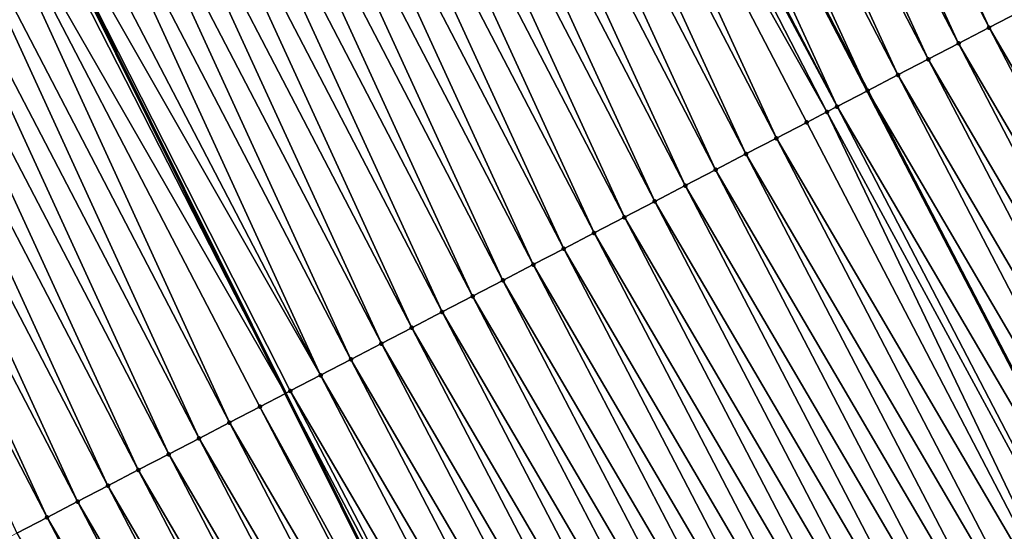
# Model space of a CAD drawing. Header units: feet. Extents: x 2007189 to 2022806, y 818621 to 837694.
# Tile 103 of 256: x 2012886 to 2012914, y 823926 to 823941. Entities that reach past the tile are written whole.
import ezdxf

# ---------------------------------------------------------------- set-up
doc = ezdxf.new("R2010")
doc.units = ezdxf.units.FT
doc.header["$MEASUREMENT"] = 0
doc.layers.add('I-77-MM17-21_SB-Surface-TIN', color=7, linetype='Continuous')
for name, color, linetype, lineweight in [('Road Shots', 141, 'Continuous', 100), ('Road X-Section', 40, 'Continuous', 13), ('STRIPING', 60, 'Continuous', 53)]:
    doc.layers.add(name, color=color, linetype=linetype, lineweight=lineweight)

msp = doc.modelspace()

# ---------------------------------------------------------------- linework, layer by layer
at = {"layer": 'I-77-MM17-21_SB-Surface-TIN', "color": 128, "linetype": 'Continuous', "lineweight": -3}
for points in [[(2012914.042339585, 823940.6576698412, 304.9287088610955), (2012905.699014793, 823958.859108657, 305.2404073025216), (2012904.811799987, 823958.3977520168, 305.22311470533)], [(2012914.042339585, 823940.6576698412, 304.9287088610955), (2012914.929555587, 823941.1190241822, 304.9461819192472), (2012905.699014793, 823958.859108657, 305.2404073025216)], [(2012913.155130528, 823940.1963021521, 304.912283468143), (2012904.811799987, 823958.3977520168, 305.22311470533), (2012903.924575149, 823957.9364146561, 305.2043089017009)], [(2012913.155130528, 823940.1963021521, 304.912283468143), (2012914.042339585, 823940.6576698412, 304.9287088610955), (2012904.811799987, 823958.3977520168, 305.22311470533)], [(2012912.267940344, 823939.7348981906, 304.8987049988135), (2012903.924575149, 823957.9364146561, 305.2043089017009), (2012903.037366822, 823957.4750455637, 305.1879936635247)], [(2012912.267940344, 823939.7348981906, 304.8987049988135), (2012913.155130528, 823940.1963021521, 304.912283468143), (2012903.924575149, 823957.9364146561, 305.2043089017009)], [(2012911.380759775, 823939.2734757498, 304.8865769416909), (2012903.037366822, 823957.4750455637, 305.1879936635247), (2012902.150170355, 823957.0136536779, 305.173467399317)], [(2012911.380759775, 823939.2734757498, 304.8865769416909), (2012912.267940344, 823939.7348981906, 304.8987049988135), (2012903.037366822, 823957.4750455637, 305.1879936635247)], [(2012902.150170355, 823957.0136536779, 305.173467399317), (2012901.262971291, 823956.552264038, 305.1587189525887), (2012910.493560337, 823938.8120868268, 304.8717722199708)], [(2012911.380759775, 823939.2734757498, 304.8865769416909), (2012902.150170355, 823957.0136536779, 305.173467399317), (2012910.493560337, 823938.8120868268, 304.8717722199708)], [(2012909.606346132, 823938.3507317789, 304.8544005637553), (2012901.262971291, 823956.552264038, 305.1587189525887), (2012900.37579049, 823956.0908447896, 305.1463862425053)], [(2012909.606346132, 823938.3507317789, 304.8544005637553), (2012910.493560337, 823938.8120868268, 304.8717722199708), (2012901.262971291, 823956.552264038, 305.1587189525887)], [(2012909.310129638, 823938.1967146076, 304.8475736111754), (2012900.168473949, 823955.9830445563, 305.1420043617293), (2012899.488542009, 823955.6295528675, 305.1240140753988)], [(2012909.606346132, 823938.3507317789, 304.8544005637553), (2012900.37579049, 823956.0908447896, 305.1463862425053), (2012900.168473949, 823955.9830445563, 305.1420043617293)], [(2012909.310129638, 823938.1967146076, 304.8475736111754), (2012909.606346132, 823938.3507317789, 304.8544005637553), (2012900.168473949, 823955.9830445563, 305.1420043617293)], [(2012907.831864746, 823937.4281180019, 304.8120055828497), (2012899.488542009, 823955.6295528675, 305.1240140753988), (2012898.601300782, 823955.168247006, 305.1027359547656)], [(2012907.831864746, 823937.4281180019, 304.8120055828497), (2012908.719104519, 823937.8894266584, 304.8330643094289), (2012899.488542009, 823955.6295528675, 305.1240140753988)], [(2012908.719104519, 823937.8894266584, 304.8330643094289), (2012909.310129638, 823938.1967146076, 304.8475736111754), (2012899.488542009, 823955.6295528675, 305.1240140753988)], [(2012906.944647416, 823936.9667662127, 304.7943322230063), (2012898.601300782, 823955.168247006, 305.1027359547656), (2012897.71409192, 823954.7068789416, 305.086340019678)], [(2012906.944647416, 823936.9667662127, 304.7943322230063), (2012907.831864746, 823937.4281180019, 304.8120055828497), (2012898.601300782, 823955.168247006, 305.1027359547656)], [(2012906.057459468, 823936.5053579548, 304.7810909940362), (2012897.71409192, 823954.7068789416, 305.086340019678), (2012896.826913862, 823954.2454516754, 305.0745907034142)], [(2012906.057459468, 823936.5053579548, 304.7810909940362), (2012906.944647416, 823936.9667662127, 304.7943322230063), (2012897.71409192, 823954.7068789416, 305.086340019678)], [(2012905.170282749, 823936.0439281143, 304.7695437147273), (2012896.826913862, 823954.2454516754, 305.0745907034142), (2012895.939733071, 823953.7840296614, 305.0624291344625)], [(2012905.170282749, 823936.0439281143, 304.7695437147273), (2012906.057459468, 823936.5053579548, 304.7810909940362), (2012896.826913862, 823954.2454516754, 305.0745907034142)], [(2012904.283069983, 823935.5825675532, 304.7525588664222), (2012895.939733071, 823953.7840296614, 305.0624291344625), (2012895.052533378, 823953.3226439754, 305.0474162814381)], [(2012904.283069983, 823935.5825675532, 304.7525588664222), (2012905.170282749, 823936.0439281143, 304.7695437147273), (2012895.939733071, 823953.7840296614, 305.0624291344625)], [(2012903.395863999, 823935.1211939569, 304.7365970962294), (2012895.052533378, 823953.3226439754, 305.0474162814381), (2012894.165328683, 823952.8612679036, 305.0316488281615)], [(2012903.395863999, 823935.1211939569, 304.7365970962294), (2012904.283069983, 823935.5825675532, 304.7525588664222), (2012895.052533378, 823953.3226439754, 305.0474162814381)], [(2012902.508677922, 823934.6597821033, 304.7236380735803), (2012894.165328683, 823952.8612679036, 305.0316488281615), (2012893.278138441, 823952.3998640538, 305.0180615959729)], [(2012902.508677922, 823934.6597821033, 304.7236380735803), (2012903.395863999, 823935.1211939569, 304.7365970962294), (2012894.165328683, 823952.8612679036, 305.0316488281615)], [(2012901.621499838, 823934.1983548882, 304.7118847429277), (2012893.278138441, 823952.3998640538, 305.0180615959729), (2012892.390960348, 823951.9384368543, 305.00630703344)], [(2012901.621499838, 823934.1983548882, 304.7118847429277), (2012902.508677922, 823934.6597821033, 304.7236380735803), (2012893.278138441, 823952.3998640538, 305.0180615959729)], [(2012900.734293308, 823933.7369823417, 304.6958405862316), (2012892.390960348, 823951.9384368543, 305.00630703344), (2012891.503770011, 823951.4770331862, 304.9927055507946)], [(2012900.734293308, 823933.7369823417, 304.6958405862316), (2012901.621499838, 823934.1983548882, 304.7118847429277), (2012892.390960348, 823951.9384368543, 305.00630703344)], [(2012899.847070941, 823933.275640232, 304.6774075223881), (2012891.503770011, 823951.4770331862, 304.9927055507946), (2012890.616595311, 823951.0155994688, 304.9814625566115)], [(2012899.847070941, 823933.275640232, 304.6774075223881), (2012900.734293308, 823933.7369823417, 304.6958405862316), (2012891.503770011, 823951.4770331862, 304.9927055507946)], [(2012898.959872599, 823932.8142519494, 304.6625984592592), (2012890.616595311, 823951.0155994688, 304.9814625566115), (2012889.729461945, 823950.5540863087, 304.9764548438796)], [(2012898.959872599, 823932.8142519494, 304.6625984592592), (2012899.847070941, 823933.275640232, 304.6774075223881), (2012890.616595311, 823951.0155994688, 304.9814625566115)], [(2012898.072688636, 823932.352836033, 304.6499583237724), (2012889.729461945, 823950.5540863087, 304.9764548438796), (2012888.84227827, 823950.0926698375, 304.9638582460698)], [(2012898.072688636, 823932.352836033, 304.6499583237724), (2012898.959872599, 823932.8142519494, 304.6625984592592), (2012889.729461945, 823950.5540863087, 304.9764548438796)], [(2012897.18548481, 823931.8914582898, 304.6343220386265), (2012888.84227827, 823950.0926698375, 304.9638582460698), (2012887.955065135, 823949.6313099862, 304.9468176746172)], [(2012897.18548481, 823931.8914582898, 304.6343220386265), (2012898.072688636, 823932.352836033, 304.6499583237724), (2012888.84227827, 823950.0926698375, 304.9638582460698)], [(2012896.298248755, 823931.4301424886, 304.6138240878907), (2012887.955065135, 823949.6313099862, 304.9468176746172), (2012887.067844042, 823949.1699654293, 304.9285766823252)], [(2012896.298248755, 823931.4301424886, 304.6138240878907), (2012897.18548481, 823931.8914582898, 304.6343220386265), (2012887.955065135, 823949.6313099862, 304.9468176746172)], [(2012895.411000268, 823930.9688505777, 304.591451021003), (2012887.067844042, 823949.1699654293, 304.9285766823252), (2012886.180618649, 823948.7086291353, 304.9096871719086)], [(2012895.411000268, 823930.9688505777, 304.591451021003), (2012896.298248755, 823931.4301424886, 304.6138240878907), (2012887.067844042, 823949.1699654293, 304.9285766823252)], [(2012894.523759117, 823930.50754457, 304.5701843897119), (2012886.180618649, 823948.7086291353, 304.9096871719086), (2012885.293396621, 823948.2472863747, 304.8913051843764)], [(2012894.523759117, 823930.50754457, 304.5701843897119), (2012895.411000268, 823930.9688505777, 304.591451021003), (2012886.180618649, 823948.7086291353, 304.9096871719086)], [(2012894.523759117, 823930.50754457, 304.5701843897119), (2012885.293396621, 823948.2472863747, 304.8913051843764), (2012884.583819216, 823947.8783096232, 304.8770146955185)], [(2012883.518958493, 823947.3245894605, 304.8554354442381), (2012893.494585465, 823929.9724164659, 304.5471646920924), (2012884.406177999, 823947.7859370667, 304.873437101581)], [(2012884.406177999, 823947.7859370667, 304.873437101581), (2012893.494585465, 823929.9724164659, 304.5471646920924), (2012884.583819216, 823947.8783096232, 304.8770146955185)], [(2012893.636527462, 823930.0462203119, 304.5503501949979), (2012884.583819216, 823947.8783096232, 304.8770146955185), (2012893.494585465, 823929.9724164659, 304.5471646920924)], [(2012893.636527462, 823930.0462203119, 304.5503501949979), (2012894.523759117, 823930.50754457, 304.5701843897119), (2012884.583819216, 823947.8783096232, 304.8770146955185)], [(2012891.862055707, 823929.1235880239, 304.5094080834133), (2012883.518958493, 823947.3245894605, 304.8554354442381), (2012882.631732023, 823946.8632552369, 304.836383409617)], [(2012892.749295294, 823929.584897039, 304.5304386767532), (2012893.494585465, 823929.9724164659, 304.5471646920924), (2012883.518958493, 823947.3245894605, 304.8554354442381)], [(2012891.862055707, 823929.1235880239, 304.5094080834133), (2012892.749295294, 823929.584897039, 304.5304386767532), (2012883.518958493, 823947.3245894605, 304.8554354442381)], [(2012890.974813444, 823928.6622841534, 304.4879737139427), (2012882.631732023, 823946.8632552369, 304.836383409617), (2012881.744502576, 823946.4019267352, 304.8168822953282)], [(2012890.974813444, 823928.6622841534, 304.4879737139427), (2012891.862055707, 823929.1235880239, 304.5094080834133), (2012882.631732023, 823946.8632552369, 304.836383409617)], [(2012890.087580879, 823928.2009616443, 304.4680022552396), (2012881.744502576, 823946.4019267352, 304.8168822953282), (2012880.857284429, 823945.9405765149, 304.7990857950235)], [(2012890.087580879, 823928.2009616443, 304.4680022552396), (2012890.974813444, 823928.6622841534, 304.4879737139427), (2012881.744502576, 823946.4019267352, 304.8168822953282)], [(2012889.200359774, 823927.7396171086, 304.4497595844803), (2012880.857284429, 823945.9405765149, 304.7990857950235), (2012879.970075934, 823945.4792077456, 304.7827451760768)], [(2012889.200359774, 823927.7396171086, 304.4497595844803), (2012890.087580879, 823928.2009616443, 304.4680022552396), (2012880.857284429, 823945.9405765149, 304.7990857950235)], [(2012888.313142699, 823927.2782648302, 304.4321246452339), (2012879.970075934, 823945.4792077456, 304.7827451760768), (2012879.082869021, 823945.0178359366, 304.7666431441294)], [(2012888.313142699, 823927.2782648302, 304.4321246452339), (2012889.200359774, 823927.7396171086, 304.4497595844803), (2012879.970075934, 823945.4792077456, 304.7827451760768)], [(2012887.42592141, 823926.8169206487, 304.4138541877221), (2012879.082869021, 823945.0178359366, 304.7666431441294), (2012878.195659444, 823944.5564692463, 304.7501393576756)], [(2012887.42592141, 823926.8169206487, 304.4138541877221), (2012888.313142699, 823927.2782648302, 304.4321246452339), (2012879.082869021, 823945.0178359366, 304.7666431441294)], [(2012886.538696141, 823926.3555841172, 304.3949833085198), (2012878.195659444, 823944.5564692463, 304.7501393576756), (2012877.308448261, 823944.0951056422, 304.7333933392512)], [(2012886.538696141, 823926.3555841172, 304.3949833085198), (2012887.42592141, 823926.8169206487, 304.4138541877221), (2012878.195659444, 823944.5564692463, 304.7501393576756)], [(2012885.651476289, 823925.8942371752, 304.37692951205), (2012886.538696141, 823926.3555841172, 304.3949833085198), (2012877.308448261, 823944.0951056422, 304.7333933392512)], [(2012924.156401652, 823923.391094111, 304.6671437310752), (2012914.929555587, 823941.1190241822, 304.9461819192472), (2012914.042339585, 823940.6576698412, 304.9287088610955)], [(2012923.270027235, 823922.9281249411, 304.6500559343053), (2012914.042339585, 823940.6576698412, 304.9287088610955), (2012913.155130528, 823940.1963021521, 304.912283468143)], [(2012923.270027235, 823922.9281249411, 304.6500559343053), (2012924.156401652, 823923.391094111, 304.6671437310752), (2012914.042339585, 823940.6576698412, 304.9287088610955)], [(2012922.383649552, 823922.4651620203, 304.632472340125), (2012913.155130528, 823940.1963021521, 304.912283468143), (2012912.267940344, 823939.7348981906, 304.8987049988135)], [(2012922.383649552, 823922.4651620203, 304.632472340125), (2012923.270027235, 823922.9281249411, 304.6500559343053), (2012913.155130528, 823940.1963021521, 304.912283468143)], [(2012921.497266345, 823922.0022096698, 304.6140500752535), (2012912.267940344, 823939.7348981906, 304.8987049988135), (2012911.380759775, 823939.2734757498, 304.8865769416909)], [(2012921.497266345, 823922.0022096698, 304.6140500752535), (2012922.383649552, 823922.4651620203, 304.632472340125), (2012912.267940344, 823939.7348981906, 304.8987049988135)], [(2012920.610905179, 823921.5392151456, 304.5989738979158), (2012911.380759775, 823939.2734757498, 304.8865769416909), (2012910.493560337, 823938.8120868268, 304.8717722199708)], [(2012920.610905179, 823921.5392151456, 304.5989738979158), (2012921.497266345, 823922.0022096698, 304.6140500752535), (2012911.380759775, 823939.2734757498, 304.8865769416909)], [(2012909.606346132, 823938.3507317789, 304.8544005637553), (2012919.724542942, 823921.0762200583, 304.5838979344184), (2012910.493560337, 823938.8120868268, 304.8717722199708)], [(2012920.610905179, 823921.5392151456, 304.5989738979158), (2012910.493560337, 823938.8120868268, 304.8717722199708), (2012919.724542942, 823921.0762200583, 304.5838979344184)], [(2012917.951734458, 823920.1503984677, 304.5405038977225), (2012909.310129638, 823938.1967146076, 304.8475736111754), (2012908.719104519, 823937.8894266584, 304.8330643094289)], [(2012918.837733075, 823920.613044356, 304.5654986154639), (2012909.606346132, 823938.3507317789, 304.8544005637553), (2012909.310129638, 823938.1967146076, 304.8475736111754)], [(2012917.951734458, 823920.1503984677, 304.5405038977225), (2012918.837733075, 823920.613044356, 304.5654986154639), (2012909.310129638, 823938.1967146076, 304.8475736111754)], [(2012918.838161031, 823920.6132678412, 304.5655095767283), (2012919.724542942, 823921.0762200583, 304.5838979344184), (2012909.606346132, 823938.3507317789, 304.8544005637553)], [(2012918.837733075, 823920.613044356, 304.5654986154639), (2012918.838161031, 823920.6132678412, 304.5655095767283), (2012909.606346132, 823938.3507317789, 304.8544005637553)], [(2012917.951734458, 823920.1503984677, 304.5405038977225), (2012908.719104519, 823937.8894266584, 304.8330643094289), (2012907.831864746, 823937.4281180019, 304.8120055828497)], [(2012917.065314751, 823919.6875159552, 304.5165406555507), (2012907.831864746, 823937.4281180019, 304.8120055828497), (2012906.944647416, 823936.9667662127, 304.7943322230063)], [(2012917.065314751, 823919.6875159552, 304.5165406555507), (2012917.951734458, 823920.1503984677, 304.5405038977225), (2012907.831864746, 823937.4281180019, 304.8120055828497)], [(2012916.178931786, 823919.2245631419, 304.4981551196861), (2012906.944647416, 823936.9667662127, 304.7943322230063), (2012906.057459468, 823936.5053579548, 304.7810909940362)], [(2012916.178931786, 823919.2245631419, 304.4981551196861), (2012917.065314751, 823919.6875159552, 304.5165406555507), (2012906.944647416, 823936.9667662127, 304.7943322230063)], [(2012915.292576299, 823918.7615577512, 304.4839410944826), (2012906.057459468, 823936.5053579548, 304.7810909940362), (2012905.170282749, 823936.0439281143, 304.7695437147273)], [(2012915.292576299, 823918.7615577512, 304.4839410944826), (2012916.178931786, 823919.2245631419, 304.4981551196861), (2012906.057459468, 823936.5053579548, 304.7810909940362)], [(2012914.406224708, 823918.2985449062, 304.4703185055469), (2012905.170282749, 823936.0439281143, 304.7695437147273), (2012904.283069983, 823935.5825675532, 304.7525588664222)], [(2012914.406224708, 823918.2985449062, 304.4703185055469), (2012915.292576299, 823918.7615577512, 304.4839410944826), (2012905.170282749, 823936.0439281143, 304.7695437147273)], [(2012913.519853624, 823917.8355693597, 304.4537366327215), (2012904.283069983, 823935.5825675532, 304.7525588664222), (2012903.395863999, 823935.1211939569, 304.7365970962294)], [(2012913.519853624, 823917.8355693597, 304.4537366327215), (2012914.406224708, 823918.2985449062, 304.4703185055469), (2012904.283069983, 823935.5825675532, 304.7525588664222)], [(2012912.633482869, 823917.3725931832, 304.437204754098), (2012903.395863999, 823935.1211939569, 304.7365970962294), (2012902.508677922, 823934.6597821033, 304.7236380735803)], [(2012912.633482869, 823917.3725931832, 304.437204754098), (2012913.519853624, 823917.8355693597, 304.4537366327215), (2012903.395863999, 823935.1211939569, 304.7365970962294)], [(2012911.747122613, 823916.9095969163, 304.4222668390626), (2012902.508677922, 823934.6597821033, 304.7236380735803), (2012901.621499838, 823934.1983548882, 304.7118847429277)], [(2012911.747122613, 823916.9095969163, 304.4222668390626), (2012912.633482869, 823917.3725931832, 304.437204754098), (2012902.508677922, 823934.6597821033, 304.7236380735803)], [(2012910.860770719, 823916.4465846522, 304.4085981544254), (2012901.621499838, 823934.1983548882, 304.7118847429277), (2012900.734293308, 823933.7369823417, 304.6958405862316)], [(2012910.860770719, 823916.4465846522, 304.4085981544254), (2012911.747122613, 823916.9095969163, 304.4222668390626), (2012901.621499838, 823934.1983548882, 304.7118847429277)], [(2012909.974400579, 823915.9836072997, 304.3921595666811), (2012900.734293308, 823933.7369823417, 304.6958405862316), (2012899.847070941, 823933.275640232, 304.6774075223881)], [(2012909.974400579, 823915.9836072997, 304.3921595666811), (2012910.860770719, 823916.4465846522, 304.4085981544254), (2012900.734293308, 823933.7369823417, 304.6958405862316)], [(2012909.088023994, 823915.5206422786, 304.3747426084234), (2012899.847070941, 823933.275640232, 304.6774075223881), (2012898.959872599, 823932.8142519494, 304.6625984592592)], [(2012909.088023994, 823915.5206422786, 304.3747426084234), (2012909.974400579, 823915.9836072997, 304.3921595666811), (2012899.847070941, 823933.275640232, 304.6774075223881)], [(2012908.201662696, 823915.057648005, 304.3596465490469), (2012898.959872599, 823932.8142519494, 304.6625984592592), (2012898.072688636, 823932.352836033, 304.6499583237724)], [(2012908.201662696, 823915.057648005, 304.3596465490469), (2012909.088023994, 823915.5206422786, 304.3747426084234), (2012898.959872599, 823932.8142519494, 304.6625984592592)], [(2012907.31529913, 823914.5946580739, 304.3442059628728), (2012898.072688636, 823932.352836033, 304.6499583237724), (2012897.18548481, 823931.8914582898, 304.6343220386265)], [(2012907.31529913, 823914.5946580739, 304.3442059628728), (2012908.201662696, 823915.057648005, 304.3596465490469), (2012898.072688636, 823932.352836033, 304.6499583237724)], [(2012906.428918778, 823914.1317002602, 304.3262171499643), (2012897.18548481, 823931.8914582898, 304.6343220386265), (2012896.298248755, 823931.4301424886, 304.6138240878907)], [(2012906.428918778, 823914.1317002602, 304.3262171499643), (2012907.31529913, 823914.5946580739, 304.3442059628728), (2012897.18548481, 823931.8914582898, 304.6343220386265)], [(2012905.542526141, 823913.668765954, 304.3063632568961), (2012896.298248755, 823931.4301424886, 304.6138240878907), (2012895.411000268, 823930.9688505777, 304.591451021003)], [(2012905.542526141, 823913.668765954, 304.3063632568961), (2012906.428918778, 823914.1317002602, 304.3262171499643), (2012896.298248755, 823931.4301424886, 304.6138240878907)], [(2012904.656128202, 823913.2058417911, 304.2857045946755), (2012895.411000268, 823930.9688505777, 304.591451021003), (2012894.523759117, 823930.50754457, 304.5701843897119)], [(2012904.656128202, 823913.2058417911, 304.2857045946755), (2012905.542526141, 823913.668765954, 304.3063632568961), (2012895.411000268, 823930.9688505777, 304.591451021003)], [(2012903.769730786, 823912.7429166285, 304.2651252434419), (2012894.523759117, 823930.50754457, 304.5701843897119), (2012893.636527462, 823930.0462203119, 304.5503501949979)], [(2012903.769730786, 823912.7429166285, 304.2651252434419), (2012904.656128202, 823913.2058417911, 304.2857045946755), (2012894.523759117, 823930.50754457, 304.5701843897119)], [(2012892.749295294, 823929.584897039, 304.5304386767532), (2012902.415490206, 823912.035655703, 304.233839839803), (2012893.494585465, 823929.9724164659, 304.5471646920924)], [(2012902.883334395, 823912.2799895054, 304.2447014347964), (2012893.636527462, 823930.0462203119, 304.5503501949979), (2012893.494585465, 823929.9724164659, 304.5471646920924)], [(2012902.883334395, 823912.2799895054, 304.2447014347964), (2012893.494585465, 823929.9724164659, 304.5471646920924), (2012902.415490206, 823912.035655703, 304.233839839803)], [(2012902.883334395, 823912.2799895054, 304.2447014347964), (2012903.769730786, 823912.7429166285, 304.2651252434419), (2012893.636527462, 823930.0462203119, 304.5503501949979)], [(2012901.996936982, 823911.8170643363, 304.2241225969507), (2012892.749295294, 823929.584897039, 304.5304386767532), (2012891.862055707, 823929.1235880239, 304.5094080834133)], [(2012901.996936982, 823911.8170643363, 304.2241225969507), (2012902.415490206, 823912.035655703, 304.233839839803), (2012892.749295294, 823929.584897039, 304.5304386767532)], [(2012901.11053675, 823911.35414456, 304.2031158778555), (2012891.862055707, 823929.1235880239, 304.5094080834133), (2012890.974813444, 823928.6622841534, 304.4879737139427)], [(2012901.11053675, 823911.35414456, 304.2031158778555), (2012901.996936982, 823911.8170643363, 304.2241225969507), (2012891.862055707, 823929.1235880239, 304.5094080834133)], [(2012900.224141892, 823910.8912145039, 304.1829247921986), (2012890.974813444, 823928.6622841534, 304.4879737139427), (2012890.087580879, 823928.2009616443, 304.4680022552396)], [(2012900.224141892, 823910.8912145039, 304.1829247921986), (2012901.11053675, 823911.35414456, 304.2031158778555), (2012890.974813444, 823928.6622841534, 304.4879737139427)], [(2012899.337756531, 823910.4282662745, 304.1641755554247), (2012890.087580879, 823928.2009616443, 304.4680022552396), (2012889.200359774, 823927.7396171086, 304.4497595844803)], [(2012899.337756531, 823910.4282662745, 304.1641755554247), (2012900.224141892, 823910.8912145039, 304.1829247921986), (2012890.087580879, 823928.2009616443, 304.4680022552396)], [(2012898.451382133, 823909.9652970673, 304.1470907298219), (2012889.200359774, 823927.7396171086, 304.4497595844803), (2012888.313142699, 823927.2782648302, 304.4321246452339)], [(2012898.451382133, 823909.9652970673, 304.1470907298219), (2012899.337756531, 823910.4282662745, 304.1641755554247), (2012889.200359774, 823927.7396171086, 304.4497595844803)], [(2012897.565015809, 823909.5023124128, 304.1312314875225), (2012888.313142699, 823927.2782648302, 304.4321246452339), (2012887.42592141, 823926.8169206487, 304.4138541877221)], [(2012897.565015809, 823909.5023124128, 304.1312314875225), (2012898.451382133, 823909.9652970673, 304.1470907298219), (2012888.313142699, 823927.2782648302, 304.4321246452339)], [(2012896.67864077, 823909.0393444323, 304.1140493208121), (2012887.42592141, 823926.8169206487, 304.4138541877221), (2012886.538696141, 823926.3555841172, 304.3949833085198)], [(2012896.67864077, 823909.0393444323, 304.1140493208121), (2012897.565015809, 823909.5023124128, 304.1312314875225), (2012887.42592141, 823926.8169206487, 304.4138541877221)], [(2012895.792252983, 823908.5764008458, 304.0949317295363), (2012886.538696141, 823926.3555841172, 304.3949833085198), (2012885.651476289, 823925.8942371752, 304.37692951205)], [(2012895.792252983, 823908.5764008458, 304.0949317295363), (2012896.67864077, 823909.0393444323, 304.1140493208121), (2012886.538696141, 823926.3555841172, 304.3949833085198)]]:
    msp.add_3dface(points, dxfattribs=at)
at = {"layer": 'Road Shots', "lineweight": 100}
for p in [(2012914.042339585, 823940.6576698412, 304.9287088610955), (2012913.155130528, 823940.1963021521, 304.912283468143), (2012912.267940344, 823939.7348981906, 304.8987049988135), (2012911.380759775, 823939.2734757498, 304.8865769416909), (2012910.493561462, 823938.8120874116, 304.871772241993), (2012909.310129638, 823938.1967146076, 304.8475736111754), (2012909.606346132, 823938.3507317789, 304.8544005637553), (2012908.719104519, 823937.8894266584, 304.8330643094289), (2012907.831864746, 823937.4281180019, 304.8120055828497), (2012906.944647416, 823936.9667662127, 304.7943322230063), (2012906.057459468, 823936.5053579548, 304.7810909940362), (2012905.170282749, 823936.0439281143, 304.7695437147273), (2012904.283069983, 823935.5825675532, 304.7525588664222), (2012903.395863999, 823935.1211939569, 304.7365970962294), (2012902.508677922, 823934.6597821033, 304.7236380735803), (2012901.621499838, 823934.1983548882, 304.7118847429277), (2012900.734293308, 823933.7369823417, 304.6958405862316), (2012899.847070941, 823933.275640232, 304.6774075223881), (2012898.959872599, 823932.8142519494, 304.6625984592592), (2012898.072688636, 823932.352836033, 304.6499583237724), (2012897.18548481, 823931.8914582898, 304.6343220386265), (2012896.298248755, 823931.4301424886, 304.6138240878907), (2012895.411000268, 823930.9688505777, 304.591451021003), (2012894.523759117, 823930.50754457, 304.5701843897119), (2012893.636527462, 823930.0462203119, 304.5503501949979), (2012892.749295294, 823929.584897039, 304.5304386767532), (2012891.862055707, 823929.1235880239, 304.5094080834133), (2012890.974813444, 823928.6622841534, 304.4879737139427), (2012890.087580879, 823928.2009616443, 304.4680022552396), (2012889.200359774, 823927.7396171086, 304.4497595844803), (2012888.313142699, 823927.2782648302, 304.4321246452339), (2012887.42592141, 823926.8169206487, 304.4138541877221), (2012886.538696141, 823926.3555841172, 304.3949833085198)]:
    msp.add_point(p, dxfattribs=at)
at = {"layer": 'Road X-Section', "extrusion": (-0.4615293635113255, 0.887008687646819, 0.0143608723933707), "elevation": -198172.0362631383, "flags": 128}
msp.add_lwpolyline([(-2165932.322876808, 3150.556282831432), (-2165933.144496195, 3150.584214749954), (-2165933.282094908, 3150.580349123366), (-2165933.49468882, 3150.575438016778), (-2165933.773133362, 3150.583945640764), (-2165934.365300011, 3150.595643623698), (-2165934.866055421, 3150.601231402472), (-2165934.99382655, 3150.602137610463), (-2165935.41073865, 3150.608572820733), (-2165936.41073865, 3150.625155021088), (-2165937.41073865, 3150.643210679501), (-2165938.41073865, 3150.662083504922), (-2165939.41073865, 3150.680355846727), (-2165940.41073865, 3150.697992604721), (-2165941.41073865, 3150.716237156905), (-2165942.41073865, 3150.736210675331), (-2165943.41073865, 3150.757647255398), (-2165944.41073865, 3150.77868001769), (-2165945.41073865, 3150.798593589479), (-2165946.41073865, 3150.818429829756), (-2165947.41073865, 3150.839698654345), (-2165948.41073865, 3150.862074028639), (-2165949.41073865, 3150.882574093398), (-2165950.41073865, 3150.898211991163), (-2165951.41073865, 3150.91085343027), (-2165952.41073865, 3150.925664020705), (-2165953.41073865, 3150.944098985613), (-2165954.41073865, 3150.960144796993), (-2165955.41073865, 3150.971899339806), (-2165956.41073865, 3150.98485969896), (-2165957.41073865, 3151.000823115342), (-2165958.41073865, 3151.01780971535), (-2165959.41073865, 3151.029358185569), (-2165960.41073865, 3151.042600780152), (-2165961.41073865, 3151.060275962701), (-2165962.41073865, 3151.081336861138), (-2165963.07687417, 3151.095847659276), (-2165963.41073865, 3151.102675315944), (-2165964.41073865, 3151.120048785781), (-2165965.41073865, 3151.134855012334), (-2165966.41073865, 3151.146984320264), (-2165967.41073865, 3151.160564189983), (-2165968.41073865, 3151.176991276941), (-2165969.41073865, 3151.194466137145), (-2165970.41073865, 3151.209484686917), (-2165971.41073865, 3151.220692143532), (-2165972.410738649, 3151.237496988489), (-2165973.41073865, 3151.257745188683), (-2165974.41073865, 3151.275439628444), (-2165975.035255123, 3151.282949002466), (-2165975.41073865, 3151.28546708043), (-2165976.325636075, 3151.286445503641), (-2165976.41073865, 3151.286318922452), (-2165977.41073865, 3151.262078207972), (-2165978.41073865, 3151.221829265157), (-2165979.41073865, 3151.179451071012), (-2165980.41073865, 3151.13356848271), (-2165981.41073865, 3151.091201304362), (-2165982.41073865, 3151.04564798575)], dxfattribs=at)
at = {"layer": 'Road X-Section', "extrusion": (-0.4631377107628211, 0.8861722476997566, 0.01421999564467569), "elevation": -202118.709951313, "flags": 128}
msp.add_lwpolyline([(-2165568.842179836, 3178.453723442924), (-2165569.560574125, 3178.458194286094), (-2165570.132634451, 3178.471378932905), (-2165570.683738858, 3178.48088490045), (-2165571.48016901, 3178.490747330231), (-2165572.48016901, 3178.507167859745), (-2165573.480169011, 3178.52447974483), (-2165574.48016901, 3178.543487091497), (-2165575.48016901, 3178.562606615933), (-2165576.48016901, 3178.579790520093), (-2165577.48016901, 3178.595651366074), (-2165578.480169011, 3178.612737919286), (-2165579.48016901, 3178.631489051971), (-2165580.48016901, 3178.65168217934), (-2165581.48016901, 3178.672691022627), (-2165582.48016901, 3178.693271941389), (-2165583.480169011, 3178.71369781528), (-2165584.48016901, 3178.734279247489), (-2165585.48016901, 3178.754939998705), (-2165586.480169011, 3178.774795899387), (-2165587.48016901, 3178.792786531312), (-2165588.48016901, 3178.80822867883), (-2165589.48016901, 3178.823326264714), (-2165590.48016901, 3178.840744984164), (-2165591.480169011, 3178.857185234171), (-2165592.48016901, 3178.870855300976), (-2165593.48016901, 3178.885794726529), (-2165594.48016901, 3178.902328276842), (-2165595.48016901, 3178.918911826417), (-2165596.48016901, 3178.932535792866), (-2165597.48016901, 3178.946751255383), (-2165598.48016901, 3178.965138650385), (-2165599.480169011, 3178.989104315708), (-2165600.479686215, 3179.0141015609), (-2165600.48016901, 3179.014112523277), (-2165601.48016901, 3179.032502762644), (-2165602.48016901, 3179.047580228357), (-2165603.48016901, 3179.062657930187), (-2165604.480169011, 3179.08108205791), (-2165605.48016901, 3179.098667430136), (-2165606.48016901, 3179.115756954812), (-2165607.48016901, 3179.132054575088), (-2165608.48016901, 3179.14770592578), (-2165609.480169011, 3179.16329814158), (-2165610.48016901, 3179.182853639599), (-2165611.48016901, 3179.201698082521), (-2165612.121210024, 3179.210125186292), (-2165612.48016901, 3179.211788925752), (-2165613.48016901, 3179.212978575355), (-2165613.795686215, 3179.215526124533), (-2165614.48016901, 3179.195110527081), (-2165615.48016901, 3179.153696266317), (-2165616.48016901, 3179.117745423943), (-2165617.48016901, 3179.071793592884), (-2165618.48016901, 3179.029275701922), (-2165619.48016901, 3178.98866437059)], dxfattribs=at)
at = {"layer": 'STRIPING'}
for points in [[(2012864.340441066, 824027.5133073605, 306.2802535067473), (2012873.571354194, 824009.772507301, 306.0421921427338), (2012882.801928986, 823992.0323574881, 305.7530955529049), (2012892.032400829, 823974.2924055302, 305.4484692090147), (2012901.262971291, 823956.552264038, 305.1587189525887), (2012910.493560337, 823938.8120868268, 304.8717722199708), (2012919.724542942, 823921.0762200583, 304.5838979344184), (2012928.987311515, 823903.3527476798, 304.3016746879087), (2012938.25003074, 823885.6293697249, 304.0119605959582), (2012947.512666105, 823867.9061522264, 303.7095143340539), (2012956.775444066, 823850.1826618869, 303.4287167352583), (2012966.038286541, 823832.4590481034, 303.1577126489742), (2012975.301057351, 823814.7355714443, 302.8758278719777), (2012984.563826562, 823797.0120978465, 302.5937025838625), (2012993.826552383, 823779.2887072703, 302.3049891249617), (2013003.089299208, 823761.5652765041, 302.0194631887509), (2013012.338540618, 823743.8496193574, 301.7340197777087), (2013021.484817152, 823726.0658666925, 301.44452399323), (2013023.368878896, 823722.4025521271, 301.3895183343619), (2013030.706597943, 823708.334009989, 301.1613204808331), (2013039.954974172, 823690.6023598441, 300.9232420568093)], [(2012848.939571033, 824019.5042598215, 306.0115374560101), (2012857.850796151, 824001.5974445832, 305.7533920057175), (2012866.76174222, 823983.6911900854, 305.4516349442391), (2012875.672710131, 823965.7848916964, 305.15329533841), (2012884.583819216, 823947.8783096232, 304.8770146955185), (2012893.494585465, 823929.9724164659, 304.5471646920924), (2012902.415490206, 823912.035655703, 304.233839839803), (2012911.263217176, 823894.0955166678, 303.9363255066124), (2012920.110940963, 823876.1553840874, 303.638298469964), (2012928.958635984, 823858.2153098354, 303.335713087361), (2012937.806467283, 823840.2749592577, 303.0547741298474), (2012946.654180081, 823822.3348489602, 302.7550071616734), (2012955.501853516, 823804.3948184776, 302.4489959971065), (2012964.349496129, 823786.4548504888, 302.1380628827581), (2012973.197205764, 823768.5147466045, 301.837793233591), (2012982.044938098, 823750.5745966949, 301.5411437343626), (2012990.815447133, 823732.7879246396, 301.2475086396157), (2012999.634969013, 823714.8351824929, 301.0169306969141), (2013001.513486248, 823711.0113317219, 300.9535918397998)]]:
    msp.add_polyline3d(points, dxfattribs=at)

doc.saveas('drawing.dxf')
